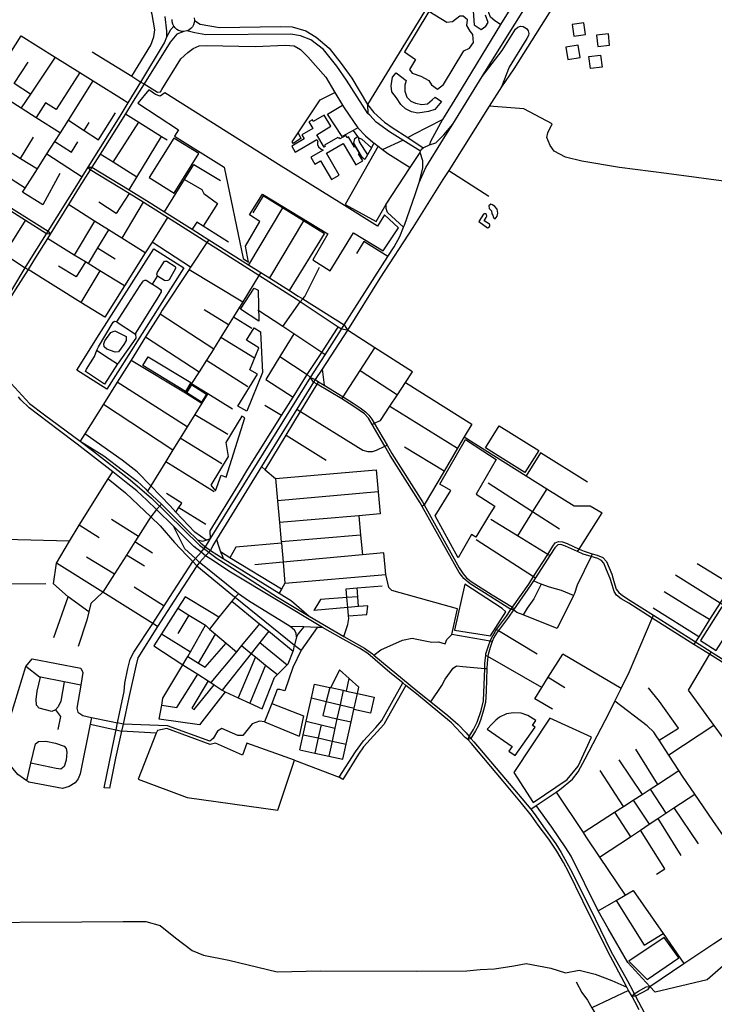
# Model space of a CAD drawing. Header units: millimetres. Extents: x 664923 to 767831, y 3118803 to 3207600.
# Tile 160 of 256: x 709722 to 711572, y 3156510 to 3159133. Entities that reach past the tile are written whole.
import ezdxf

# ---------------------------------------------------------------- set-up
doc = ezdxf.new("R2010")
doc.units = ezdxf.units.MM
for name, color, linetype in [('buildings', 5, 'Continuous'), ('parks', 8, 'Continuous'), ('roads_2', 2, 'Continuous'), ('roads_3', 3, 'Continuous'), ('water', 7, 'Continuous')]:
    doc.layers.add(name, color=color, linetype=linetype)

msp = doc.modelspace()

# ---------------------------------------------------------------- linework, layer by layer
at = {"layer": 'buildings'}
for points in [[(710811.68, 3159154.65), (710746.41, 3159046.89), (710776.18, 3159026.53), (710759.85, 3159000.12), (710767.36, 3158990.85), (710790.61, 3158982.91), (710811.84, 3158970.75), (710818.35, 3158959.37), (710834.3, 3158948.16), (710850.9, 3158959.96), (710904.95, 3159049.74), (710919.52, 3159057.32), (710930.55, 3159071.89), (710929.1, 3159093.8), (710921.86, 3159102.29), (710913.18, 3159117.81), (710914.76, 3159132.2), (710903.28, 3159142.71), (710893.83, 3159142.54), (710874.14, 3159127.56), (710859.48, 3159125.21), (710811.68, 3159154.65)], [(711192.9, 3159119.87), (711197.45, 3159088.63), (711228.89, 3159093.16), (711224.33, 3159124.4), (711192.9, 3159119.87)], [(711257.79, 3159091.88), (711261.24, 3159061.31), (711293.06, 3159064.86), (711289.61, 3159095.43), (711257.79, 3159091.88)], [(711176.44, 3159059.93), (711181.7, 3159026.92), (711214.34, 3159032.07), (711209.09, 3159065.08), (711176.44, 3159059.93)], [(711241.8, 3159003.09), (711237.98, 3159035.13), (711269.06, 3159038.79), (711272.87, 3159006.76), (711241.8, 3159003.09)], [(710750.95, 3158970.7), (710747.49, 3158958.2), (710747.25, 3158942.42), (710752.78, 3158926.84), (710763.49, 3158915.55), (710776.18, 3158910.54), (710793.06, 3158906.67), (710807.72, 3158909.03), (710820.13, 3158919.69), (710828.42, 3158926.12), (710845.42, 3158914.93), (710827.95, 3158893.71), (710810.72, 3158888.28), (710781.92, 3158883.49), (710765.57, 3158887.47), (710749.66, 3158895.54), (710737.39, 3158906.72), (710725, 3158924.36), (710712.62, 3158940.75), (710711.29, 3158956.41), (710715.08, 3158979.46), (710724.31, 3158991.12), (710750.95, 3158970.7)], [(710532.72, 3158793.41), (710512.98, 3158826.54), (710550.83, 3158848.86), (710532.85, 3158879.03), (710503.88, 3158861.95), (710501.26, 3158866.34), (710492.35, 3158861.09), (710502.87, 3158843.44), (710473.23, 3158825.96), (710479.61, 3158815.25), (710446.27, 3158795.6), (710455.77, 3158779.67), (710513.23, 3158813.55), (710516.05, 3158808.81), (710514.88, 3158806.07), (710514.57, 3158800.35), (710517.54, 3158794.42), (710524.5, 3158788.15), (710529.88, 3158785.65), (710497.43, 3158766.77), (710508.26, 3158748.36), (710523.2, 3158757.06), (710552.49, 3158707.21), (710573.06, 3158719.17), (710538.92, 3158777.28), (710583.66, 3158803.31), (710617.26, 3158746.14), (710635.42, 3158756.71), (710624.22, 3158775.79), (710627.04, 3158777.43), (710616.63, 3158795.15), (710613.89, 3158793.56), (710597.81, 3158820.91), (710593.87, 3158818.61), (710590.37, 3158824.58), (710574.68, 3158815.45), (710572.84, 3158818.58), (710570.31, 3158817.11), (710569.01, 3158819.33), (710533.56, 3158798.72), (710535.67, 3158795.13), (710532.72, 3158793.41)], [(710972.04, 3158630.25), (710978.52, 3158623.42), (710979.42, 3158616.19), (710982.29, 3158612.07), (710983.8, 3158605.92), (710988.19, 3158602.92), (710993.2, 3158609.19), (710995.68, 3158617.56), (710993.17, 3158628.31), (710986.99, 3158635.45), (710981.49, 3158639.67), (710976.81, 3158641.13), (710971.44, 3158637.49), (710972.04, 3158630.25)], [(710957.42, 3158615.33), (710944.92, 3158595.36), (710967.85, 3158578.95), (710971.09, 3158579.79), (710973.67, 3158582.76), (710974.22, 3158586.78), (710973.25, 3158588.62), (710959.31, 3158596.85), (710964.41, 3158605.89), (710965.9, 3158609.61), (710965.04, 3158614.38), (710962.06, 3158615.72), (710959.13, 3158615.82), (710957.42, 3158615.33)], [(710966.77, 3157243.46), (711033.41, 3157197.28), (711024.57, 3157184.66), (711041.79, 3157172.74), (711094.91, 3157248.6), (711087.87, 3157253.49), (711096.59, 3157265.94), (711074.83, 3157279.75), (711057.2, 3157286.23), (711036.94, 3157287.23), (711018.68, 3157283.9), (710999.95, 3157275.41), (710990.24, 3157267.61), (710980.58, 3157257.64), (710966.77, 3157243.46)], [(711393.2, 3156576.34), (711476.99, 3156634.14), (711438.47, 3156688.51), (711344.63, 3156625.79), (711393.2, 3156576.34)]]:
    msp.add_lwpolyline(points, close=True, dxfattribs=at)
msp.add_lwpolyline([(710929.32, 3159155.71), (710932.08, 3159119.2), (710951.2, 3159107), (710963.66, 3159115.58), (710969.78, 3159125.1), (710962.07, 3159144.81)], dxfattribs=at)
at = {"layer": 'parks'}
for points in [[(710317.19, 3158496.61), (710331.33, 3158486.92), (710323.09, 3158529.92), (710361.54, 3158595.71), (710334.3, 3158613.45), (710368.09, 3158668.37), (710542.74, 3158562.51), (710502.48, 3158492.97), (710548.98, 3158463.94), (710610.49, 3158564.86), (710689.53, 3158517.19), (710730.66, 3158578.82), (710693.55, 3158613.4), (710674.52, 3158583.07), (710579.83, 3158642.81), (710410.85, 3158747.14), (710108.39, 3158938.33), (710096.19, 3158928.83), (710083.93, 3158933.88), (710065.75, 3158945.65), (710036.76, 3158910.67), (710145.11, 3158839.75), (710133.87, 3158822.99), (710266.04, 3158739.77), (710317.19, 3158496.61)], [(710132.5, 3158817.3), (710067.08, 3158712.23), (710133.51, 3158671.29), (710198.93, 3158776.37), (710132.5, 3158817.3)], [(709954.19, 3158148.78), (709953.5, 3158149.22), (709873.59, 3158199.4), (709933.94, 3158294.5), (710078.78, 3158522.75), (710159.39, 3158472.13), (709954.19, 3158148.78)], [(710310.15, 3158361.64), (710346.66, 3158417.72), (710356.69, 3158412.24), (710359.08, 3158330.32), (710310.15, 3158361.64)], [(710325.6, 3158279.04), (710346.35, 3158311.8), (710362.91, 3158301.3), (710368.53, 3158193.28), (710326.61, 3158089.97), (710302.77, 3158103.49), (710355.19, 3158188.66), (710334.93, 3158200.18), (710358.89, 3158258.79), (710325.6, 3158279.04)], [(710064.05, 3158234.91), (710177.47, 3158166.47), (710163.18, 3158143.03), (710049.76, 3158211.49), (710064.05, 3158234.91)], [(710180.03, 3158160.14), (710219.42, 3158135.49), (710206.12, 3158114.46), (710166.73, 3158139.1), (710180.03, 3158160.14)], [(710313.62, 3158077.13), (710271.06, 3158006.63), (710277.18, 3157969.87), (710230.97, 3157892.72), (710243.58, 3157878.07), (710258.56, 3157920.12), (710271.41, 3157914.53), (710321.77, 3158072.09), (710313.62, 3158077.13)], [(711067.65, 3157927.18), (710996.46, 3157971.57), (710962.57, 3157992.7), (710999.2, 3158050.83), (711104.28, 3157985.31), (711067.65, 3157927.18)], [(710840.89, 3157896.23), (710909.05, 3158014.97), (710955.72, 3157984.6), (710990.77, 3157961.78), (710937.95, 3157868.99), (710987.33, 3157837.21), (710973.54, 3157814.82), (710936.28, 3157754.35), (710925.19, 3157761.38), (710889.65, 3157699.8), (710828.13, 3157811.59), (710870.35, 3157878.79), (710840.89, 3157896.23)], [(710880.03, 3157506.74), (710975.7, 3157492.22), (711016.47, 3157556.14), (711007.28, 3157564.97), (710907.71, 3157629.12), (710880.03, 3157506.74)], [(711592.21, 3157569.01), (711535.26, 3157479.81), (711576.55, 3157452.97), (711606.65, 3157500.1), (711596.85, 3157506.3), (711624.04, 3157548.88), (711592.21, 3157569.01)], [(711037.51, 3157128.07), (711089.56, 3157048.4), (711180.23, 3157109.22), (711209.14, 3157145.12), (711244.68, 3157221.95), (711133.53, 3157272.19), (711037.51, 3157128.07)]]:
    msp.add_lwpolyline(points, close=True, dxfattribs=at)
at = {"layer": 'roads_2'}
for points in [[(710113.8, 3159087.01), (710124.52, 3159106.52), (710132.18, 3159115.52)], [(710172.11, 3159105.36), (710166.92, 3159103.07), (710158.6, 3159101.57), (710151.09, 3159102.24), (710145.23, 3159104.17), (710140.19, 3159107.04), (710135.61, 3159111.05), (710132.18, 3159115.52), (710129.36, 3159121.35), (710127.89, 3159127.53), (710127.74, 3159133.33)], [(710186.65, 3159137.46), (710187.31, 3159130.51), (710186.65, 3159124.97), (710184.83, 3159119.35), (710181.92, 3159114.21), (710177.38, 3159109.12), (710172.11, 3159105.36)]]:
    msp.add_lwpolyline(points, dxfattribs=at)
at = {"layer": 'roads_3'}
for points in [[(710020.09, 3158982.09), (710071.32, 3159065.1), (710079.46, 3159086.8), (710081.65, 3159106.08), (710074.7, 3159146.29), (710041.36, 3159271.52), (710032.81, 3159311.47), (710031.47, 3159334.82), (710035.37, 3159361.71), (710040.69, 3159393.35), (710045.78, 3159423.55), (710108.48, 3159601.36)], [(711063.17, 3159595.91), (711022.71, 3159568.03), (710960.67, 3159455.1), (710953.01, 3159414.22), (710937.84, 3159381.56), (710833.79, 3159210.42), (710648.06, 3158907.23), (710648.78, 3158883.1)], [(711230.85, 3159499.68), (711197.88, 3159522.07), (711069.06, 3159604.13), (711063.17, 3159595.91), (711068.63, 3159584.53), (711087.69, 3159575.46), (711216.24, 3159494.19), (711225.74, 3159477.38), (711183.23, 3159402.69), (711036.1, 3159174.36), (711002.79, 3159119.8), (710888.15, 3158932.06), (710848.37, 3158866.92), (710815.8, 3158808.86), (710813.61, 3158799.16)], [(709946.54, 3157087.13), (709974.3, 3157221.35), (709978.5, 3157241.11), (709982.59, 3157260.35), (710000.17, 3157343.2), (710002.27, 3157366.15), (710009.5, 3157405.13), (710016.23, 3157429.5), (710026.15, 3157447.96), (710076.24, 3157525.1), (710106.72, 3157572.05), (710120.81, 3157593.75), (710182.63, 3157689.68), (710189.67, 3157697.76), (710204.74, 3157715.06), (710216.42, 3157728.49), (710230.37, 3157751.51), (710496.52, 3158180), (710535.03, 3158240.06), (710578.92, 3158308.5), (710586.29, 3158320.01), (710702.52, 3158502.59), (710719.51, 3158527.77), (710734.32, 3158555.51), (710744.43, 3158580.35), (710746.67, 3158585.85), (710774.87, 3158667.53), (710785.43, 3158699.54), (710803.23, 3158739.35), (710850.75, 3158815.74), (710875.12, 3158854.92), (710953.72, 3158981.32), (710994.82, 3159047.41), (711179.05, 3159342.91)], [(711241.22, 3159324.94), (711037.57, 3159001.93), (711005.18, 3158954.22), (710972.57, 3158902.55), (710864.42, 3158731.19), (710849.2, 3158707.07), (710769.21, 3158579.19), (710681.03, 3158444.24), (710594.53, 3158305.97), (710527.23, 3158202.47), (710508.87, 3158174.24), (710504.73, 3158167.87), (710460.19, 3158095.61), (710365.92, 3157942.66), (710246.28, 3157748.54), (710236.67, 3157732.09), (710229.98, 3157719.5), (710217.12, 3157705.12), (710201.08, 3157687.18), (710193.32, 3157678.49), (710132.19, 3157584.53), (710089.21, 3157516.99), (710036.07, 3157433.51), (710031.06, 3157410.91), (710012.84, 3157327.28), (709997.24, 3157256.57), (709993.12, 3157237.87), (709977.24, 3157165.79), (709961.25, 3157086.24), (709946.54, 3157087.13)], [(711002.79, 3159119.8), (710987.54, 3159129.6), (710975.8, 3159139.84), (710971.39, 3159151.24), (710973.13, 3159171.13), (710988.4, 3159190.04), (711003.14, 3159196.75), (711016.55, 3159195.68), (711028.52, 3159186.76), (711036.1, 3159174.36)], [(709591.25, 3158273.47), (709596.16, 3158282.62), (709627.32, 3158311.45), (709651.43, 3158336.12), (709675.74, 3158371.75), (709703.4, 3158417.26), (709736.77, 3158472.11), (709756.49, 3158504.56), (709793.18, 3158562.96), (709797.47, 3158569.9), (709873.59, 3158691.29), (709888.13, 3158714.48), (709904.3, 3158740.28), (709989.33, 3158875.94), (710010.73, 3158911.15), (710044.6, 3158966.87), (710107.8, 3159070.85), (710113.8, 3159087.01), (710114.07, 3159102.52), (710109.54, 3159141.34)], [(710187.31, 3159130.51), (710202.35, 3159121.19), (710253.56, 3159111.91), (710416.7, 3159115.04), (710447.48, 3159113.66), (710483.62, 3159103.54), (710511.77, 3159086.54), (710545.75, 3159057.33), (710578.19, 3159016.55), (710606.35, 3158977.44), (710648.06, 3158907.23)], [(710953.72, 3158981.32), (711006.57, 3159051.04), (711042.68, 3159108.06), (711048.96, 3159113.36), (711056.09, 3159115.23), (711062.86, 3159114.58), (711072.05, 3159109.55), (711076.41, 3159103.28), (711077.7, 3159096.37), (711077.41, 3159090.79), (711072.9, 3159083.21), (711025.35, 3159006.74), (711005.18, 3158954.22)], [(709506.25, 3158743.82), (709510.39, 3158750.35), (709545.45, 3158805.55), (709577, 3158855.24), (709607.04, 3158902.55), (709639.09, 3158953.01), (709726.19, 3159090.18)], [(710158.6, 3159101.57), (710140.47, 3159094.02), (710122.53, 3159073.02), (710052.94, 3158961.88), (710024.17, 3158915.95), (710003.23, 3158882.56), (709935.78, 3158775.03), (709913.69, 3158739.8), (709909.38, 3158732.93), (709880.44, 3158686.8), (709851.56, 3158640.27), (709802.67, 3158561.51), (709795.52, 3158550), (709763.94, 3158499.11), (709744.03, 3158467.39), (709709.95, 3158413.09), (709662.24, 3158337.09), (709647.44, 3158321.44), (709607.1, 3158281.49), (709601.59, 3158275.98), (709591.25, 3158273.47)], [(709726.19, 3159090.18), (709816.65, 3159033.35), (709881.86, 3158992.37), (709917.65, 3158969.89), (710000.04, 3158918.13), (710010.73, 3158911.15)], [(710648.78, 3158883.1), (710592.54, 3158971.41), (710566.34, 3159008.85), (710531.32, 3159053.42), (710496.82, 3159078.96), (710469.75, 3159090.01), (710444.34, 3159093.98), (710217.95, 3159092.61), (710188.08, 3159097.47), (710166.92, 3159103.07)], [(710044.6, 3158966.87), (710052.94, 3158961.88), (710089.12, 3158940.21), (710096.85, 3158940.93), (710100.8, 3158946.57), (710151.35, 3159028.66), (710169.8, 3159045.72), (710183.53, 3159056.36), (710199.84, 3159063.39), (710218.96, 3159064.5), (710348.57, 3159061.43), (710429.52, 3159065.39), (710452.75, 3159063.5), (710469.36, 3159053.79), (710489.45, 3159033.57), (710537.02, 3158979.61), (710561.01, 3158939.38), (710581.45, 3158905.49), (710585.66, 3158898.53), (710622.2, 3158844.93), (710643.28, 3158823.58), (710662.72, 3158807), (710665.37, 3158804.93), (710676.41, 3158796.29), (710687.77, 3158787.42), (710701.95, 3158776.34), (710761.78, 3158739.33)], [(709915.21, 3159047.18), (710020.09, 3158982.09), (710044.6, 3158966.87)], [(709750.56, 3158934.63), (709707.48, 3158962.67), (709744.36, 3159019.87)], [(709816.65, 3159033.35), (709750.56, 3158934.63), (709726.05, 3158897.99)], [(709881.86, 3158992.37), (709818.67, 3158893.31), (709790.63, 3158911.01), (709766.11, 3158872.57)], [(709729.68, 3158673.46), (709736.44, 3158684.13), (709768.94, 3158735.37), (709794.45, 3158775.6), (709815.49, 3158808.79), (709830.16, 3158831.92), (709851.52, 3158865.61), (709917.65, 3158969.89)], [(709639.09, 3158953.01), (709726.05, 3158897.99), (709766.11, 3158872.57), (709830.16, 3158831.92)], [(710463.9, 3158831.83), (710470.65, 3158816.47), (710450.51, 3158803.19), (710447.49, 3158807.45), (710463.9, 3158831.83), (710522.54, 3158919.03), (710561.01, 3158939.38)], [(710622.2, 3158844.93), (710609.85, 3158838.02), (710580.31, 3158821.48), (710542.03, 3158881.6), (710581.45, 3158905.49)], [(710648.06, 3158907.23), (710664.62, 3158885.57), (710693.52, 3158860.25), (710713.87, 3158845.92), (710755.35, 3158819.4), (710796.77, 3158791.43)], [(709851.52, 3158865.61), (709893.74, 3158838.07), (709932.1, 3158813.02), (709977.02, 3158885.18)], [(710003.23, 3158882.56), (710039.38, 3158859.68), (710099.08, 3158821.88), (710114.32, 3158812.73)], [(710789.29, 3158783), (710742.28, 3158812.1), (710706.99, 3158833.95), (710671.13, 3158860.04), (710654.56, 3158878.4), (710648.78, 3158883.1)], [(711776.46, 3158732.2), (711767.61, 3158757.12), (711717.28, 3158736.58), (711629.75, 3158698.21), (711444.43, 3158723.3), (711319.78, 3158739.43), (711218.64, 3158756), (711175.95, 3158766.54), (711145.21, 3158782.66), (711134.32, 3158797.75), (711125.56, 3158819), (711128.12, 3158831.55), (711139.98, 3158855.95), (711064.67, 3158895.73), (710972.57, 3158902.55)], [(709577, 3158855.24), (709607.57, 3158836.15), (709647.17, 3158811.42), (709689.11, 3158785.23), (709724.05, 3158763.4), (709768.94, 3158735.37)], [(709893.74, 3158838.07), (709907.31, 3158858.74)], [(709970.5, 3158753.4), (710039.38, 3158859.68)], [(710755.35, 3158819.4), (710771.34, 3158827.92), (710848.37, 3158866.92)], [(710785.43, 3158699.54), (710795.28, 3158737.12), (710795.62, 3158756.58), (710788.05, 3158779.36), (710789.29, 3158783), (710790.82, 3158787.51), (710796.77, 3158791.43), (710813.61, 3158799.16), (710830.29, 3158805.09), (710851.52, 3158826.15), (710875.12, 3158854.92)], [(709802.67, 3158561.51), (709793.18, 3158562.96), (709737.07, 3158598.24), (709688.19, 3158628.97), (709638.91, 3158659.96), (709601.14, 3158683.73), (709588.67, 3158691.62), (709540.96, 3158721.84), (709506.25, 3158743.82), (709494.18, 3158751.47), (709443.26, 3158783.68), (709431.6, 3158791.09), (709358.18, 3158835.51), (709347.09, 3158842.22)], [(709351.27, 3158851.21), (709362.15, 3158844.48), (709435.34, 3158798.28), (709442.51, 3158795.79), (709510.39, 3158750.35), (709605.87, 3158689.39), (709797.47, 3158569.9), (709802.67, 3158561.51)], [(710609.85, 3158838.02), (710621.32, 3158821.89), (710623.29, 3158819.12), (710633.21, 3158814.81), (710658.64, 3158792.03)], [(709736.44, 3158684.13), (709658.13, 3158733.92), (709615.6, 3158760.95), (709576.4, 3158785.87), (709545.45, 3158805.55)], [(709724.05, 3158763.4), (709758.19, 3158819.72)], [(709815.49, 3158808.79), (709859.58, 3158780.48), (709877.04, 3158807.39)], [(710013.33, 3158679.74), (710033.92, 3158713.87), (710099.08, 3158821.88)], [(710665.37, 3158804.93), (710658.64, 3158792.03), (710648.6, 3158772.78), (710640.75, 3158760.4), (710635.06, 3158764.92), (710612.14, 3158803.96), (710614.31, 3158816.52), (710621.32, 3158821.89)], [(710623.29, 3158819.12), (710625.82, 3158807.2), (710648.6, 3158772.78)], [(710687.77, 3158787.42), (710742.28, 3158812.1)], [(709794.45, 3158775.6), (709888.13, 3158714.48)], [(710033.92, 3158713.87), (709970.5, 3158753.4), (709935.78, 3158775.03)], [(710676.41, 3158796.29), (710588.91, 3158640.47), (710671.2, 3158595.69), (710697.98, 3158641.99)], [(710744.43, 3158580.35), (710701.67, 3158619.55), (710697.62, 3158629.68), (710697.98, 3158641.99), (710761.78, 3158739.33), (710788.05, 3158779.36)], [(709829.12, 3158723.39), (709783.61, 3158639.34)], [(710594.53, 3158305.97), (710578.92, 3158308.5), (710570.42, 3158314.14), (710468.52, 3158381.85), (710458.29, 3158388.64), (710358.92, 3158451.58), (710243.86, 3158524.46), (710220.46, 3158539.28), (710115.74, 3158605.63), (710062.72, 3158639.21), (710050.84, 3158646.47), (710013.02, 3158669.55), (709909.38, 3158732.93), (709904.3, 3158740.28)], [(709904.3, 3158740.28), (709913.69, 3158739.8), (710013.33, 3158679.74), (710067.09, 3158647.32), (710107.85, 3158621.44), (710181.6, 3158574.66), (710225.44, 3158546.83), (710249.34, 3158531.67), (710331.41, 3158480.02), (710363.84, 3158459.6), (710387.03, 3158445.01), (710440.11, 3158411.59), (710463.89, 3158396.63), (710475.67, 3158389.54), (710586.29, 3158320.01), (710594.53, 3158305.97)], [(710107.85, 3158621.44), (710160.62, 3158707), (710185.29, 3158747.03), (710256.46, 3158704.25)], [(710864.42, 3158731.19), (710971.33, 3158662.51)], [(710160.62, 3158707), (710206.79, 3158680.66), (710212.4, 3158670.37), (710248.45, 3158643.69), (710210.17, 3158583.11)], [(709783.61, 3158639.34), (709729.68, 3158673.46)], [(710013.02, 3158669.55), (709978.77, 3158616.91), (709932.8, 3158646.51)], [(710050.84, 3158646.47), (709994.05, 3158550.81)], [(710370.4, 3158663.43), (710342.38, 3158618.55)], [(710534.05, 3158562.88), (710477.76, 3158597.46), (710422.22, 3158631.59), (710370.4, 3158663.43)], [(710056.42, 3158511.65), (709994.05, 3158550.81), (709958.02, 3158573.43), (709921.47, 3158596.37), (709851.56, 3158640.27)], [(710422.22, 3158631.59), (710331.41, 3158480.02)], [(709681.1, 3158508.32), (709737.07, 3158598.24)], [(709921.47, 3158596.37), (709867.09, 3158506.01)], [(710115.74, 3158605.63), (710074.35, 3158540.07), (710056.42, 3158511.65), (710000.92, 3158423.74), (709948.26, 3158340.32)], [(710278.06, 3158540.78), (710210.17, 3158583.11), (710193.49, 3158593.52), (710181.6, 3158574.66)], [(710477.76, 3158597.46), (710387.03, 3158445.01)], [(709958.02, 3158573.43), (709929.37, 3158525.58), (709904.05, 3158483.28)], [(709632.97, 3158539.62), (709681.1, 3158508.32), (709736.77, 3158472.11), (709744.03, 3158467.39)], [(710000.92, 3158423.74), (709935.72, 3158463.82), (709904.05, 3158483.28), (709897.01, 3158487.62), (709867.09, 3158506.01), (709795.52, 3158550)], [(710225.44, 3158546.83), (710220.46, 3158539.28), (710177.1, 3158473.41), (710173.48, 3158467.92), (710101.71, 3158358.91), (710095.56, 3158349.1), (710057.2, 3158287.87), (710018.51, 3158226.14), (709981.68, 3158167.36), (709945.05, 3158108.88), (709895.41, 3158029.67), (709883.23, 3158010.23)], [(710177.1, 3158473.41), (710074.35, 3158540.07)], [(710440.11, 3158411.59), (710534.05, 3158562.88)], [(710702.52, 3158502.59), (710638.84, 3158542), (710618.62, 3158510.53)], [(709929.37, 3158525.58), (709976.31, 3158496.17)], [(709897.01, 3158487.62), (709872.37, 3158447.66), (709825.31, 3158476.35)], [(710075.52, 3158428.53), (710088.97, 3158449.55), (710087.29, 3158455.53), (710089.05, 3158460.27), (710107.7, 3158489.33), (710111.11, 3158489.65), (710113.73, 3158489.7), (710135.51, 3158475.72), (710136.61, 3158473.13), (710136.66, 3158470.26), (710119.86, 3158440.17), (710116.22, 3158438.55), (710111.24, 3158437.67), (710107.56, 3158438.39), (710088.97, 3158449.55)], [(709948.26, 3158340.32), (709884.97, 3158379.7), (709744.03, 3158467.39)], [(709935.72, 3158463.82), (709884.97, 3158379.7)], [(710363.84, 3158459.6), (710358.92, 3158451.58), (710315.93, 3158381.55), (710291.2, 3158341.24), (710278.28, 3158320.21), (710257.84, 3158286.9), (710242.76, 3158262.31), (710239.08, 3158256.56), (710219.45, 3158225.87), (710199.76, 3158195.09), (710179.69, 3158163.71), (710163.69, 3158138.69)], [(710173.48, 3158467.92), (710315.93, 3158381.55)], [(710475.67, 3158389.54), (710481.63, 3158395.96), (710520.7, 3158473.94)], [(710098.99, 3158407.71), (710092.35, 3158397.13), (710086.98, 3158388.68), (710080.61, 3158378.38), (710034.65, 3158305.19), (710030.04, 3158298.31), (710030.23, 3158295.14), (710030.82, 3158284.75), (709984.22, 3158217.82), (709981.89, 3158215.95), (709947.66, 3158162.31), (709897.43, 3158195.63), (709899.93, 3158202.46), (709921.13, 3158236.28), (709927.4, 3158252.59), (709931.43, 3158261.81), (709951.6, 3158294.31), (709970.71, 3158327.03), (709974.6, 3158329.72), (709978.55, 3158329.27), (709980.92, 3158328.52), (710010.82, 3158374.78), (710042.48, 3158424.98), (710048.63, 3158433.97), (710051.97, 3158437.68), (710055.09, 3158439.05), (710058.24, 3158439.37), (710073.65, 3158429.71), (710075.52, 3158428.53), (710086.92, 3158421.34), (710096.51, 3158414.45), (710098.91, 3158411.88), (710098.99, 3158407.71)], [(710422.91, 3158315.4), (710468.52, 3158381.85), (710475.67, 3158389.54)], [(710278.28, 3158320.21), (710213.51, 3158360.44)], [(710535.03, 3158240.06), (710526.11, 3158246.11), (710451.56, 3158296.61), (710422.91, 3158315.4), (710355.78, 3158359.44)], [(709980.92, 3158328.52), (709981.67, 3158327.43), (710030.23, 3158295.14)], [(710095.56, 3158349.1), (710239.08, 3158256.56)], [(710291.2, 3158341.24), (710340.53, 3158311.67)], [(710230.37, 3157751.51), (710229.52, 3157771.87), (710304.48, 3157894.41), (710329.43, 3157935.57), (710419.18, 3158078.51), (710450.14, 3158127.8), (710487.86, 3158187.88), (710526.11, 3158246.11), (710557.12, 3158293.31), (710570.42, 3158314.14)], [(710768.13, 3158194.85), (710668.15, 3158258.85), (710594.53, 3158305.97)], [(710057.2, 3158287.87), (710199.76, 3158195.09)], [(710257.84, 3158286.9), (710347.65, 3158232.58)], [(710451.56, 3158296.61), (710414.43, 3158235.95), (710377.06, 3158174.89), (710450.14, 3158127.8)], [(709927.4, 3158252.59), (709929.38, 3158250.69), (709959.93, 3158230.86), (709981.89, 3158215.95)], [(710579.38, 3158122.66), (710582.98, 3158128.15), (710628.71, 3158198.33), (710668.15, 3158258.85)], [(710018.51, 3158226.14), (710163.69, 3158138.69), (710207.02, 3158111.82)], [(710219.45, 3158225.87), (710329.9, 3158155.8)], [(710414.43, 3158235.95), (710487.86, 3158187.88), (710496.52, 3158180)], [(710527.23, 3158202.47), (710532.46, 3158159.56)], [(710628.71, 3158198.33), (710728.07, 3158133.99)], [(711037.24, 3157561.41), (711030.24, 3157561.69), (710976.27, 3157595.81), (710921.57, 3157630.13), (710904.99, 3157644.15), (710891.91, 3157660.51), (710793.83, 3157836.53), (710788.63, 3157845.86), (710708.78, 3157972.47), (710694.47, 3157996.91), (710660.41, 3158055.06), (710650.54, 3158071.91), (710640.05, 3158082.85), (710625.74, 3158093.27), (710608.84, 3158104.83), (710579.38, 3158122.66), (710514.08, 3158162.22), (710504.73, 3158167.87), (710496.52, 3158180)], [(710496.52, 3158180), (710508.87, 3158174.24), (710517.94, 3158168.59), (710532.46, 3158159.56), (710582.98, 3158128.15), (710609.87, 3158111.43), (710628.91, 3158099.29), (710642.54, 3158088.67), (710651.86, 3158079.59), (710659.96, 3158069.01), (710666.14, 3158058.37), (710700.18, 3157999.71), (710713.33, 3157977.05), (710794.23, 3157848.51), (710798.71, 3157840.45), (710892.16, 3157672.93), (710902.73, 3157657.01), (710911.96, 3157646.19), (710924.07, 3157636.29), (710979.82, 3157601.24), (711034.53, 3157567.83), (711037.24, 3157561.41)], [(710660.41, 3158055.06), (710666.14, 3158058.37), (710682.66, 3158064.99), (710707.89, 3158103.32), (710728.07, 3158133.99), (710749.55, 3158166.61), (710768.13, 3158194.85)], [(709698.89, 3158164.29), (709748.19, 3158110.92), (709788.18, 3158080.1), (709883.23, 3158010.23), (709945.61, 3157971.52), (709994.43, 3157933.73), (710034.62, 3157903.66), (710057.44, 3157882.14), (710062.4, 3157877.46), (710099.54, 3157842.43), (710167.67, 3157773.87), (710195.34, 3157747.36), (710204.16, 3157738.91), (710216.42, 3157728.49), (710229.98, 3157719.5), (710264.09, 3157697.81), (710412.69, 3157605.53), (710445.96, 3157584.87), (710493.16, 3157544.49), (710585.11, 3157489.88), (710640.63, 3157458.92), (710661.42, 3157443.64), (710665.47, 3157440.29), (710782.14, 3157343.52), (710817.26, 3157315.85), (710862.57, 3157280.13), (710889.5, 3157255.8), (710910.54, 3157233.85), (710919.17, 3157223.89), (710923.6, 3157218.76), (710931.51, 3157209.62), (711015.64, 3157110.06), (711082.95, 3157030.44), (711091.81, 3157018.33), (711121.4, 3156977.09), (711149.47, 3156937.74), (711164.24, 3156914.47), (711189.12, 3156869.47), (711241.59, 3156765.52), (711296.3, 3156651.82), (711340.48, 3156572.95), (711355.44, 3156544.54), (711358.74, 3156538.8), (711361.83, 3156532.4), (711385.74, 3156486.99)], [(710168.11, 3158048.79), (709981.68, 3158167.36)], [(710179.69, 3158163.71), (710222.63, 3158137.13), (710288.96, 3158096.07)], [(710376.01, 3157934.15), (710431.86, 3158026.39), (710470.04, 3158089.48), (710514.08, 3158162.22), (710517.94, 3158168.59)], [(710749.55, 3158166.61), (710925.94, 3158055.95)], [(711371.84, 3156496.16), (711359.75, 3156518.1), (711352.9, 3156530.92), (711343.7, 3156547.34), (711338.71, 3156556.23), (711288.41, 3156650.7), (711221.68, 3156785.57), (711183.21, 3156863.65), (711170.18, 3156888.45), (711152, 3156918.33), (711130.92, 3156950.19), (711102.48, 3156988.05), (711084.22, 3157014.51), (711058.22, 3157046.47), (711009.56, 3157105.19), (710925.03, 3157205.02), (710915, 3157215.61), (710908.74, 3157221.12), (710871.66, 3157260.04), (710840.83, 3157286.28), (710778.65, 3157337.42), (710750.41, 3157359.77), (710742.02, 3157366.41), (710707.44, 3157393.8), (710649.23, 3157444.86), (710626.69, 3157458.6), (710583.04, 3157483.26), (710528.75, 3157513.68), (710283.71, 3157661.76), (710231.17, 3157695.98), (710217.12, 3157705.12), (710204.74, 3157715.06), (710185.94, 3157730.2), (710131.76, 3157783.82), (710086.06, 3157828.28), (710060.4, 3157852.84), (710033.41, 3157878.47), (710010.11, 3157896.83), (709969.86, 3157928.44), (709875.3, 3158002.7), (709824.02, 3158040.96), (709747.23, 3158099.17), (709725.19, 3158120.7), (709718.22, 3158128.55)], [(710222.63, 3158137.13), (710207.02, 3158111.82), (710188.42, 3158081.68), (710168.11, 3158048.79), (710149.3, 3158018.31), (710130.03, 3157987.06), (710110.78, 3157955.88), (710070.73, 3157890.98), (710062.4, 3157877.46)], [(709945.05, 3158108.88), (710130.03, 3157987.06)], [(710419.18, 3158078.51), (710374.69, 3158105.61)], [(710460.19, 3158095.61), (710470.04, 3158089.48), (710635.62, 3157986.55), (710649.25, 3157982.55), (710661.05, 3157982.51), (710672.04, 3157985.95), (710694.47, 3157996.91), (710700.18, 3157999.71)], [(710707.89, 3158103.32), (710887.94, 3157991.57)], [(710188.42, 3158081.68), (710276.51, 3158028.93)], [(710925.94, 3158055.95), (710905.84, 3158021.88), (710887.94, 3157991.57), (710851.96, 3157930.64), (710798.71, 3157840.45), (710793.83, 3157836.53)], [(710218.25, 3157746.31), (710188.34, 3157768.15), (710138.12, 3157821.39), (710122.6, 3157837.86), (710070.73, 3157890.98), (710034.37, 3157928.39), (709995.05, 3157959.77), (709895.41, 3158029.67)], [(710260.63, 3157950.35), (710149.3, 3158018.31)], [(710431.86, 3158026.39), (710538.2, 3157959.73)], [(710905.84, 3158021.88), (711071.03, 3157917.72), (711125.37, 3157883.45), (711198.67, 3157838.23), (711241.6, 3157838.26), (711273.55, 3157819.6)], [(709883.23, 3158010.23), (709915.47, 3157985.5), (710015.63, 3157907.65), (710073.11, 3157858.7)], [(710851.96, 3157930.64), (710746.54, 3157994.28)], [(711233.69, 3157901.05), (711109.02, 3157978.99), (711071.03, 3157917.72)], [(709791.64, 3157630.14), (709668.82, 3157629.11), (709668.88, 3157695.81), (709639.28, 3157695.28), (709572.75, 3157697.91), (709530.26, 3157730.24), (709533.09, 3157868.99), (709542.4, 3157895), (709555.7, 3157917.2), (709567.51, 3157928.81), (709578.58, 3157937.87)], [(710110.78, 3157955.88), (710240.08, 3157876.07)], [(710365.92, 3157942.66), (710376.01, 3157934.15), (710403.33, 3157911.09), (710408.65, 3157851.68), (710413.84, 3157793.85), (710418.48, 3157742.28), (710418.83, 3157738.26), (710423.34, 3157688.02), (710428.39, 3157631.73), (710419, 3157616.07), (710412.69, 3157605.53)], [(709905.99, 3157555.9), (709850.88, 3157595.52), (709811.74, 3157630.31), (709819.6, 3157685.76), (709854.67, 3157744.04), (709880.11, 3157786.33), (709957.9, 3157909.92), (709969.86, 3157928.44)], [(709957.9, 3157909.92), (710003.93, 3157872.35), (710038.6, 3157840.3), (710071.37, 3157808.73), (710096.23, 3157784.46), (710134.29, 3157740.82), (710166.87, 3157706.08), (710182.63, 3157689.68), (710193.32, 3157678.49), (710294, 3157596.03), (710295.61, 3157594.73), (710453.76, 3157467.39), (710471.09, 3157453.43)], [(710403.33, 3157911.09), (710671.57, 3157933.8)], [(710671.57, 3157933.8), (710676.54, 3157875.54), (710681.57, 3157816.51)], [(710969.61, 3157899.05), (711087.69, 3157823.05), (711159.86, 3157776.59)], [(711125.37, 3157883.45), (711087.69, 3157823.05), (711047.3, 3157758.31)], [(710073.11, 3157858.7), (710200.84, 3157733.23), (710247.82, 3157697.42), (710288.28, 3157671.74)], [(710138.12, 3157821.39), (710145.59, 3157833.31), (710153.27, 3157845.6), (710112.91, 3157870.67)], [(710676.54, 3157875.54), (710408.65, 3157851.68)], [(710099.54, 3157842.43), (710086.06, 3157828.28), (710071.37, 3157808.73), (710065.67, 3157801.15), (710037.92, 3157757.35), (710028.26, 3157742.11), (710006.07, 3157707.09), (709974.35, 3157657.05), (709943.43, 3157608.27), (709911.03, 3157577.87), (709905.99, 3157555.9), (709900.82, 3157533.36), (709877.92, 3157463.72)], [(710145.59, 3157833.31), (710217.35, 3157789.66)], [(710681.57, 3157816.51), (710625.17, 3157811.73), (710413.84, 3157793.85)], [(710625.17, 3157811.73), (710629.93, 3157760.24), (710634.8, 3157707.63)], [(711207.85, 3157716.34), (711212.04, 3157722.92), (711273.55, 3157819.6)], [(709933.12, 3157752.58), (709880.11, 3157786.33)], [(709965.95, 3157802.44), (710037.92, 3157757.35)], [(710528.75, 3157513.68), (710513.98, 3157513.69), (710478.68, 3157515.66), (710442.31, 3157517.16), (710331.25, 3157584.76), (710304.98, 3157603.67), (710208.51, 3157680.76), (710201.08, 3157687.18), (710189.67, 3157697.76), (710161.54, 3157723.39), (710131.76, 3157783.82)], [(711133.47, 3157705.64), (711128.14, 3157708.89), (711047.3, 3157758.31), (710976.64, 3157801.52)], [(710195.34, 3157747.36), (710208.44, 3157744.02), (710218.25, 3157746.31), (710230.37, 3157751.51)], [(710629.93, 3157760.24), (710418.48, 3157742.28)], [(709854.67, 3157744.04), (709682.16, 3157748.82)], [(710075.69, 3157712.04), (710028.26, 3157742.11)], [(710246.28, 3157748.54), (710251.19, 3157731.89), (710256.32, 3157715.82), (710260.76, 3157705.51), (710264.09, 3157697.81)], [(710418.83, 3157738.26), (710297.22, 3157728.16), (710281.4, 3157699.62)], [(710915, 3157215.61), (710919.17, 3157223.89), (710930.46, 3157242.84), (710940.47, 3157262.14), (710950.93, 3157292.62), (710956.95, 3157318.85), (710960.5, 3157405.27), (710961.06, 3157419.1), (710963.19, 3157439.82), (710963.64, 3157444.25), (710970.05, 3157465.1), (710975.24, 3157477.98), (710978.21, 3157485.36), (710988.92, 3157504.65), (710992.09, 3157508.98), (711018.33, 3157544.65), (711030.24, 3157561.69), (711034.53, 3157567.83), (711077.55, 3157629.39), (711090.68, 3157650.02), (711128.14, 3157708.89), (711141.78, 3157730.32), (711147.89, 3157739.55), (711156.47, 3157743.33), (711167.42, 3157742.4), (711179.93, 3157737.37), (711212.04, 3157722.92), (711224.99, 3157717.09), (711246.27, 3157710.61), (711259.82, 3157706.47), (711275, 3157700.25), (711284.85, 3157690.06), (711298.64, 3157656.34), (711304.53, 3157636.47), (711310.66, 3157615.97), (711317.23, 3157606.85), (711327.16, 3157599.28), (711347.36, 3157586.03), (711409.53, 3157546.71), (711521.65, 3157475.8), (711563.4, 3157449.39), (711569.19, 3157445.73), (711769.68, 3157319.71)], [(711765.56, 3157312.54), (711559.38, 3157442.71), (711540.77, 3157454.46), (711517.48, 3157469.17), (711406.42, 3157539.35), (711344.48, 3157578.49), (711323.8, 3157590.73), (711311.33, 3157600.25), (711305.5, 3157609.88), (711299.54, 3157627.51), (711294.21, 3157644.4), (711284.51, 3157667.33), (711277.4, 3157685.56), (711271.76, 3157692.45), (711261.75, 3157697.52), (711243.52, 3157703.23), (711222.99, 3157709.68), (711207.85, 3157716.34), (711175.28, 3157730.67), (711162.79, 3157734.83), (711154.89, 3157734.18), (711146.86, 3157726.55), (711133.47, 3157705.64), (711095.75, 3157646.75), (711090.65, 3157638.8), (711083.49, 3157627.62), (711037.24, 3157561.41), (711023.46, 3157541.67), (710996.66, 3157506.03), (710991.46, 3157499.13), (710984.26, 3157487.51), (710980.52, 3157477.03), (710974.58, 3157460.48), (710969.13, 3157441.9), (710968.63, 3157437.16), (710966.66, 3157418.88), (710966.26, 3157404.8), (710964.49, 3157344.1), (710962.02, 3157314.33), (710956.85, 3157294.13), (710949.62, 3157270.27), (710943.77, 3157253.43), (710936.01, 3157238.81), (710923.6, 3157218.76), (710915, 3157215.61)], [(710937.42, 3157748.62), (711090.68, 3157650.02), (711095.75, 3157646.75)], [(709899.58, 3157701.99), (709974.35, 3157657.05)], [(710054.11, 3157677.39), (710006.07, 3157707.09)], [(710419, 3157616.07), (710281.4, 3157699.62), (710256.32, 3157715.82)], [(710691.31, 3157712.87), (710634.8, 3157707.63), (710423.34, 3157688.02), (710347.95, 3157681.02)], [(710696.68, 3157655.44), (710691.31, 3157712.87)], [(711246.27, 3157710.61), (711243.52, 3157703.23), (711206.76, 3157627.12), (711199.57, 3157604.97), (711196.84, 3157599.41), (711153.68, 3157511.37)], [(710089.21, 3157516.99), (710076.24, 3157525.1), (709943.43, 3157608.27), (709819.6, 3157685.76)], [(711526.39, 3157684.64), (711617.8, 3157628.64)], [(710288.28, 3157671.74), (710408.36, 3157594.85), (710493.16, 3157544.49)], [(710428.39, 3157631.73), (710696.68, 3157655.44)], [(710872.86, 3157495.79), (710888.15, 3157563.88), (710712.93, 3157613.02), (710705.34, 3157620.3), (710696.68, 3157655.44)], [(711468.92, 3157654.23), (711587.29, 3157580.14), (711697.39, 3157511.23), (711765.85, 3157468.38), (711836.14, 3157424.39), (711941.88, 3157358.21)], [(710026.7, 3157622.15), (710106.72, 3157572.05)], [(710585.11, 3157489.88), (710596.21, 3157521.64), (710598.59, 3157537.76), (710597.91, 3157544.92), (710595.74, 3157567.73), (710593.31, 3157593.74), (710591.12, 3157617.28), (710620.39, 3157619.68), (710687.55, 3157625.19)], [(711111.1, 3157629.83), (711101.07, 3157609.9), (711091.52, 3157590.45), (711073.43, 3157565.18), (711062.6, 3157547.46)], [(711196.84, 3157599.41), (711165.3, 3157612.53), (711132.47, 3157621.8), (711111.1, 3157629.83), (711102.13, 3157633.19), (711090.65, 3157638.8)], [(711617.8, 3157628.64), (711587.29, 3157580.14), (711558.89, 3157534.99), (711530.2, 3157489.39), (711521.65, 3157475.8), (711517.48, 3157469.17)], [(709813.05, 3157487.81), (709850.88, 3157595.52)], [(710162.72, 3157595.97), (710143.22, 3157565.36), (710099.56, 3157496.8), (710079.32, 3157465.03)], [(710252.57, 3157541.31), (710227.51, 3157557.05), (710162.72, 3157595.97)], [(710304.98, 3157603.67), (710295.61, 3157594.73), (710287.11, 3157584.18), (710252.57, 3157541.31), (710227.11, 3157509.7)], [(710622.33, 3157595.89), (710593.31, 3157593.74), (710522.58, 3157588.49)], [(710624.46, 3157569.95), (710622.33, 3157595.89), (710620.39, 3157619.68)], [(711558.89, 3157534.99), (711517.55, 3157560.38), (711438.62, 3157608.84)], [(710287.11, 3157584.18), (710360.53, 3157524.12), (710385.16, 3157503.97), (710450.09, 3157450.86)], [(710522.58, 3157588.49), (710504.99, 3157559.57)], [(710649.1, 3157571.87), (710624.46, 3157569.95), (710595.74, 3157567.73), (710504.99, 3157559.57)], [(710645.96, 3157549.03), (710649.1, 3157571.87)], [(710172.53, 3157547.25), (710142.64, 3157498.3)], [(710143.22, 3157565.36), (710172.53, 3157547.25), (710216.45, 3157520.11), (710227.11, 3157509.7), (710243.17, 3157496.23), (710271.89, 3157472.15), (710298.84, 3157449.53)], [(710597.91, 3157544.92), (710645.96, 3157549.03)], [(711153.68, 3157511.37), (711062.6, 3157547.46), (711045.62, 3157554.2), (711037.24, 3157561.41)], [(711082.95, 3157030.44), (711097.57, 3157040.24), (711150.85, 3157075.94), (711159.75, 3157081.9), (711193.95, 3157110.09), (711209.7, 3157129.78), (711227.7, 3157164.05), (711292.25, 3157286.78), (711307.24, 3157317.52), (711324.07, 3157352.03), (711346, 3157396.99), (711406.42, 3157539.35), (711409.53, 3157546.71)], [(711530.2, 3157489.39), (711409.27, 3157565.96)], [(710093.29, 3157269.76), (710100.07, 3157307.01), (710103.47, 3157325.75), (710156.59, 3157415.02), (710165.52, 3157430.01), (710169.45, 3157436.95), (710176.33, 3157449.13), (710216.45, 3157520.11)], [(710360.53, 3157524.12), (710312.27, 3157465.76), (710298.84, 3157449.53), (710230.73, 3157367.33)], [(710458.97, 3157488.91), (710458.17, 3157498.89), (710453.89, 3157506.68), (710442.31, 3157517.16)], [(710478.68, 3157515.66), (710469.49, 3157504.83), (710463.84, 3157497.62), (710458.97, 3157488.91), (710453.76, 3157467.39)], [(710513.98, 3157513.69), (710471.09, 3157453.43), (710449.66, 3157407.79), (710427.7, 3157345.4), (710414.67, 3157348.87), (710407.93, 3157348.92), (710393.25, 3157311.69), (710374.13, 3157263.19), (710360.27, 3157264.18), (710340.68, 3157257.12), (710315.85, 3157226.47), (710303.24, 3157226.77), (710260.3, 3157245.08), (710249.07, 3157238.31), (710237.13, 3157218.1), (710228.47, 3157211.21), (710115.25, 3157252.4), (709997.24, 3157256.57), (709982.59, 3157260.35)], [(710099.56, 3157496.8), (710176.33, 3157449.13)], [(710198.06, 3157419.51), (710243.17, 3157496.23)], [(710385.16, 3157503.97), (710361.41, 3157473.91), (710338.42, 3157444.81), (710261.53, 3157347.53)], [(710665.47, 3157440.29), (710683.83, 3157454.25), (710741.77, 3157480.01), (710766.71, 3157485.23), (710779.53, 3157482.98), (710819.79, 3157475.4), (710837.35, 3157475.9), (710854.67, 3157470.39), (710859.09, 3157481.94), (710872.86, 3157495.79)], [(710980.52, 3157477.03), (710975.24, 3157477.98), (710872.86, 3157495.79)], [(710992.09, 3157508.98), (710996.66, 3157506.03), (711100, 3157443.67)], [(710079.32, 3157465.03), (710156.59, 3157415.02), (710196.13, 3157389.58), (710223.62, 3157371.91), (710230.73, 3157367.33), (710239.45, 3157361.72), (710261.53, 3157347.53), (710268.81, 3157342.85), (710303.29, 3157327.09), (710334.4, 3157312.89), (710367.79, 3157297.64)], [(710215.59, 3157408.81), (710271.89, 3157472.15)], [(710312.27, 3157465.76), (710338.42, 3157444.81), (710349.46, 3157435.97), (710376.95, 3157413.94), (710408.71, 3157388.5)], [(710361.41, 3157473.91), (710434.37, 3157414.21)], [(710367.79, 3157297.64), (710400.92, 3157380.71), (710408.71, 3157388.5), (710434.37, 3157414.21), (710437.2, 3157417.04), (710450.09, 3157450.86), (710450.76, 3157452.6), (710453.76, 3157467.39)], [(710169.45, 3157436.95), (710198.06, 3157419.51), (710215.59, 3157408.81)], [(711112.2, 3157353.93), (710968.63, 3157437.16), (710963.19, 3157439.82)], [(711140.49, 3157296.88), (711093.8, 3157324.5), (711112.2, 3157353.93), (711129.35, 3157381.38), (711168.1, 3157443.4)], [(711324.07, 3157352.03), (711168.1, 3157443.4)], [(711563.4, 3157449.39), (711559.38, 3157442.71), (711502.01, 3157347.32), (711570.55, 3157253.14), (711614.81, 3157192.34)], [(709913.28, 3157274.58), (709909.63, 3157256.36), (709883.09, 3157124.18), (709877.8, 3157110.84), (709869.45, 3157100.2), (709853.55, 3157090.92), (709835.57, 3157085.36), (709745.88, 3157102.49), (709741.06, 3157105.79), (709717.16, 3157122.21), (709692.01, 3157152.73), (709678.33, 3157187.45), (709680.54, 3157218.47), (709689.76, 3157250.09), (709738.59, 3157409.9), (709755.08, 3157430.6)], [(709755.08, 3157430.6), (709884.83, 3157405.7), (709890.06, 3157393.8), (709884.38, 3157360.1), (709874.17, 3157299.61), (709877.12, 3157288.92), (709890.1, 3157279.66), (709913.28, 3157274.58), (709965.54, 3157263.85), (709982.59, 3157260.35)], [(710349.46, 3157435.97), (710303.29, 3157327.09)], [(710376.95, 3157413.94), (710334.4, 3157312.89)], [(710817.26, 3157315.85), (710845.84, 3157359.49), (710854.76, 3157376.6), (710876.62, 3157405.43), (710884.84, 3157412.12), (710902.1, 3157410.12), (710960.5, 3157405.27), (710966.26, 3157404.8)], [(709884.38, 3157360.1), (709840.07, 3157369), (709777.62, 3157381.54), (709774.58, 3157382.15), (709738.59, 3157409.9)], [(710100.07, 3157307.01), (710139.96, 3157300.8), (710196.13, 3157389.58)], [(710625.04, 3157354.97), (710599.58, 3157377.89), (710573.6, 3157401.27), (710550.42, 3157354.01)], [(709840.07, 3157369), (709831.21, 3157317.98), (709824.2, 3157302.86), (709816.82, 3157294.49), (709807.1, 3157290.57), (709773.54, 3157299.46), (709766.88, 3157306.84), (709765.85, 3157322.55), (709768.73, 3157344.33), (709777.62, 3157381.54)], [(710223.62, 3157371.91), (710180.46, 3157299.23), (710186.57, 3157295.28), (710239.45, 3157361.72)], [(710468.29, 3157188.18), (710477.27, 3157228.63), (710485.17, 3157264.21), (710499.06, 3157326.81), (710507.2, 3157363.5)], [(710507.2, 3157363.5), (710547.44, 3157354.66), (710550.42, 3157354.01), (710583.37, 3157346.78), (710591.93, 3157344.9), (710621.37, 3157338.44), (710666.06, 3157328.63)], [(710572.36, 3157115.26), (710616.36, 3157182.52), (710637.58, 3157212.33), (710670.02, 3157247.54), (710686.51, 3157266.5), (710742.02, 3157366.41)], [(710750.41, 3157359.77), (710700.57, 3157271.85), (710691.42, 3157256.04), (710637.11, 3157196.01), (710623.92, 3157176.59), (710582.46, 3157109.04)], [(710591.93, 3157344.9), (710599.58, 3157377.89)], [(711129.35, 3157381.38), (711173.68, 3157354.63)], [(710268.81, 3157342.85), (710200.43, 3157254.55), (710093.29, 3157269.76)], [(710547.44, 3157354.66), (710538.49, 3157317.24), (710529.47, 3157279.53)], [(710583.37, 3157346.78), (710574.94, 3157308.39), (710566.73, 3157271.05), (710561.29, 3157246.3), (710553.67, 3157211.65), (710544.83, 3157171.38)], [(710582.47, 3157163.12), (710591.38, 3157203.28), (710604.52, 3157262.45), (710611.9, 3157295.74), (710612.68, 3157299.24), (710621.37, 3157338.44), (710625.04, 3157354.97)], [(711424.62, 3157214.11), (711476.44, 3157246.03), (711426.07, 3157316.81), (711396.75, 3157353.6)], [(710393.25, 3157311.69), (710478.13, 3157278.38), (710465.78, 3157224.82)], [(710499.06, 3157326.81), (710538.49, 3157317.24), (710574.94, 3157308.39), (710612.68, 3157299.24)], [(710666.06, 3157328.63), (710656.59, 3157285.94), (710611.9, 3157295.74)], [(711720.77, 3156771.95), (711601.75, 3156951.01), (711590.16, 3156967.94), (711568, 3157000.3), (711519.89, 3157070.56), (711487.47, 3157117.92), (711477.69, 3157132.9), (711450.8, 3157174.05), (711424.62, 3157214.11), (711416.97, 3157225.82), (711410.98, 3157234.99), (711393.39, 3157252.07), (711307.24, 3157317.52)], [(709816.82, 3157294.49), (709830.94, 3157277.01), (709823.27, 3157242.65)], [(710529.47, 3157279.53), (710566.73, 3157271.05), (710604.52, 3157262.45)], [(709909.63, 3157256.36), (709962.32, 3157244.69), (709978.5, 3157241.11), (709993.12, 3157237.87)], [(710374.13, 3157263.19), (710465.78, 3157224.82)], [(710485.17, 3157264.21), (710524.47, 3157254.96), (710561.29, 3157246.3)], [(710524.47, 3157254.96), (710516.66, 3157219.87), (710507.69, 3157179.53)], [(711570.55, 3157253.14), (711450.8, 3157174.05)], [(710085.76, 3157232.72), (709993.12, 3157237.87)], [(710088.46, 3157239.51), (710085.76, 3157232.72), (710037.29, 3157110.46), (710167.97, 3157061.35), (710409.11, 3157027.2), (710453.42, 3157161.13), (710327.08, 3157205.57), (710315.34, 3157174.39), (710242.97, 3157205.81), (710228.96, 3157202.81), (710113.46, 3157245.46), (710088.46, 3157239.51)], [(710477.27, 3157228.63), (710516.66, 3157219.87), (710553.67, 3157211.65), (710591.38, 3157203.28)], [(709741.06, 3157105.79), (709751.93, 3157152.98), (709763.7, 3157204.12), (709771.87, 3157210.77), (709791.69, 3157211.62), (709817.39, 3157206.08), (709839.88, 3157197.99), (709846.03, 3157191.6), (709847.44, 3157182.39), (709845.33, 3157160.62), (709840.1, 3157143.79), (709831.69, 3157136.9), (709818.85, 3157138.67), (709751.93, 3157152.98)], [(710468.29, 3157188.18), (710507.69, 3157179.53), (710544.83, 3157171.38), (710582.47, 3157163.12)], [(711361.66, 3157190.27), (711420.33, 3157095.83)], [(710453.42, 3157161.13), (710572.36, 3157115.26)], [(711317.71, 3157162), (711379.48, 3157069.43)], [(711222.25, 3156967.8), (711305.91, 3157021.87), (711330.2, 3157037.58), (711355.74, 3157054.09), (711379.48, 3157069.43), (711401.41, 3157083.6), (711420.33, 3157095.83), (711477.69, 3157132.9)], [(711330.2, 3157037.58), (711268.06, 3157133.44)], [(710582.46, 3157109.04), (710572.36, 3157115.26)], [(711150.85, 3157075.94), (711222.25, 3156967.8), (711229.73, 3156956.44), (711266.26, 3156902.13), (711334.27, 3156800.98)], [(711266.26, 3156902.13), (711348.39, 3156956.67), (711374.94, 3156974.3), (711398.56, 3156989.98), (711421.69, 3157005.34), (711443.19, 3157019.62), (711464.3, 3157033.64), (711519.89, 3157070.56)], [(711401.41, 3157083.6), (711443.19, 3157019.62)], [(711355.74, 3157054.09), (711398.56, 3156989.98)], [(711400.39, 3156558.16), (711341.76, 3156622.19), (711289.37, 3156712.74), (711262.52, 3156759.15), (711190.42, 3156904.8), (711176.52, 3156927.39), (711138.87, 3156981.85), (711097.57, 3157040.24)], [(711305.91, 3157021.87), (711348.39, 3156956.67)], [(711464.3, 3157033.64), (711528.9, 3156937.72)], [(711421.69, 3157005.34), (711483.09, 3156906.92)], [(711417.87, 3156857.02), (711440.4, 3156871.17), (711374.94, 3156974.3)], [(711400.39, 3156558.16), (711490.8, 3156618.94), (711570.4, 3156672.05), (711720.77, 3156771.95), (711741.64, 3156785.82), (711761.03, 3156795.8), (711779.68, 3156802.22), (711810.61, 3156808.09), (711909.76, 3156821.09), (711931.41, 3156825.8), (711941.05, 3156829.96), (711954.74, 3156835.86), (712043.21, 3156882.87), (712069.16, 3156898.01), (712122.78, 3156929.31), (712141.22, 3156948.13), (712156.7, 3156966.29)], [(711262.52, 3156759.15), (711310.37, 3156787.05), (711334.27, 3156800.98), (711355.97, 3156813.64)], [(711355.97, 3156813.64), (711435.33, 3156699.05), (711490.8, 3156618.94)], [(711310.37, 3156787.05), (711384.99, 3156667.86)], [(708769.51, 3156730.65), (709224.54, 3156727.03), (709887.36, 3156730.5), (709997.64, 3156731.42), (710057.52, 3156731.45), (710095.53, 3156720.64), (710137.09, 3156687.95), (710180.76, 3156654.24), (710211.47, 3156641.2), (710278.94, 3156627.78), (710407.66, 3156596.64), (710524.21, 3156599.77), (710777.41, 3156599.1), (710912.92, 3156599.44), (710948.57, 3156603.21), (710986.35, 3156604.93), (711037.68, 3156613.17), (711071.19, 3156619.01), (711136.55, 3156606.59), (711175.63, 3156594.76), (711212.28, 3156601.68), (711254.5, 3156590.94), (711298.92, 3156573.98), (711338.71, 3156556.23)], [(711384.99, 3156667.86), (711435.33, 3156699.05)], [(712153.06, 3156595.03), (712091.26, 3156585.04), (712030.03, 3156572.43), (712005.48, 3156565.19), (711933.85, 3156547.17), (711886.52, 3156549.98), (711845.53, 3156550.81), (711781.58, 3156572.13), (711595.43, 3156612.66), (711552.52, 3156575.31), (711413.91, 3156542.51), (711400.39, 3156558.16)], [(711203.7, 3156570.63), (711219.45, 3156541.64), (711234.52, 3156521.54), (711245.3, 3156501.43), (711329.28, 3156363.87)], [(711343.7, 3156547.34), (711245.3, 3156501.43)], [(711400.39, 3156558.16), (711393.67, 3156549.32), (711361.83, 3156532.4), (711352.9, 3156530.92)], [(711352.9, 3156530.92), (711358.74, 3156538.8), (711369.53, 3156545.27), (711390.18, 3156556.61), (711400.39, 3156558.16)]]:
    msp.add_lwpolyline(points, dxfattribs=at)
at = {"layer": 'water'}
msp.add_lwpolyline([(709953.7, 3158255.61), (709947.2, 3158262.02), (709946.18, 3158269.6), (709948.17, 3158277.4), (709964.62, 3158300.13), (709975.2, 3158304.21), (710005.11, 3158289.38), (710005.14, 3158278.08), (709999.1, 3158267.91), (709985.09, 3158248.04), (709976.04, 3158247.36), (709953.7, 3158255.61)], close=True, dxfattribs=at)

doc.saveas('drawing.dxf')
